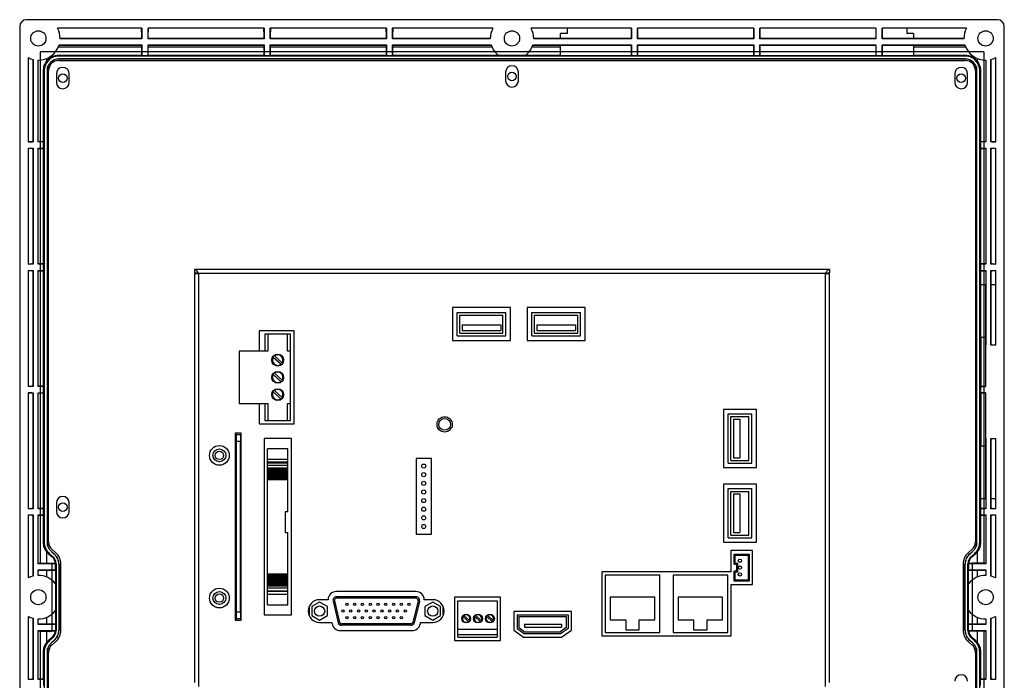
# Model space of a CAD drawing. Header units: millimetres. Extents: x 7146 to 9108, y -1574 to -663.
# Tile 251 of 256: x 8227 to 8517, y -998 to -803. Entities that reach past the tile are written whole.
import ezdxf

# ---------------------------------------------------------------- set-up
doc = ezdxf.new("R2010")
doc.units = ezdxf.units.MM
doc.header["$LTSCALE"] = 3

msp = doc.modelspace()

# ---------------------------------------------------------------- linework, layer by layer
at = {"linetype": 'Continuous', "lineweight": 30}
for p, q in [((8515.18, -803.12), (8229.18, -803.12)), ((8227.18, -805.12), (8227.18, -1141.12)), ((8263.18, -805.62), (8238.34, -805.62)), ((8263.1, -806.74), (8263.1, -805.62)), ((8263.18, -805.62), (8263.18, -808.72)), ((8264.98, -808.72), (8264.98, -805.62)), ((8299.18, -805.62), (8264.98, -805.62)), ((8265.06, -805.62), (8265.07, -806.74)), ((8299.1, -806.73), (8299.1, -805.62)), ((8299.18, -805.62), (8299.18, -808.72)), ((8300.98, -808.72), (8300.98, -805.62)), ((8335.18, -805.62), (8300.98, -805.62)), ((8301.06, -805.62), (8301.07, -806.73)), ((8335.1, -806.73), (8335.1, -805.62)), ((8335.18, -805.62), (8335.18, -808.72)), ((8366.53, -805.62), (8336.98, -805.62)), ((8336.98, -808.72), (8336.98, -805.62)), ((8337.06, -805.62), (8337.07, -806.73)), ((8407.38, -805.62), (8377.84, -805.62)), ((8388.48, -807.18), (8388.48, -805.62)), ((8407.3, -805.62), (8407.3, -808.63)), ((8407.38, -805.62), (8407.38, -808.72)), ((8409.18, -808.72), (8409.18, -805.62)), ((8443.38, -805.62), (8409.18, -805.62)), ((8409.27, -808.63), (8409.27, -805.62)), ((8443.3, -805.62), (8443.3, -808.63)), ((8443.38, -805.62), (8443.38, -808.72)), ((8445.18, -808.72), (8445.18, -805.62)), ((8479.38, -805.62), (8445.18, -805.62)), ((8445.27, -808.63), (8445.27, -805.62)), ((8479.3, -805.62), (8479.3, -808.63)), ((8479.38, -805.62), (8479.38, -808.72)), ((8506.03, -805.62), (8481.18, -805.62)), ((8481.18, -808.72), (8481.18, -805.62)), ((8481.27, -808.63), (8481.27, -805.62)), ((8488.48, -805.62), (8488.48, -807.2)), ((8517.18, -1141.12), (8517.18, -805.12)), ((8263.1, -808.63), (8239.08, -808.63)), ((8263.18, -808.72), (8239.08, -808.72)), ((8263.1, -806.74), (8263.1, -808.63)), ((8263.1, -808.63), (8263.18, -808.72)), ((8265.07, -808.63), (8264.98, -808.72)), ((8299.18, -808.72), (8264.98, -808.72)), ((8265.07, -808.63), (8265.07, -806.74)), ((8299.1, -808.63), (8265.07, -808.63)), ((8299.1, -806.73), (8299.1, -808.63)), ((8299.1, -808.63), (8299.18, -808.72)), ((8301.07, -808.63), (8300.98, -808.72)), ((8335.18, -808.72), (8300.98, -808.72)), ((8301.07, -808.63), (8301.07, -806.73)), ((8335.1, -808.63), (8301.07, -808.63)), ((8335.1, -806.73), (8335.1, -808.63)), ((8335.1, -808.63), (8335.18, -808.72)), ((8337.07, -808.63), (8336.98, -808.72)), ((8365.78, -808.72), (8336.98, -808.72)), ((8337.07, -808.63), (8337.07, -806.73)), ((8365.78, -808.63), (8337.07, -808.63)), ((8407.3, -808.63), (8378.58, -808.63)), ((8407.38, -808.72), (8378.58, -808.72)), ((8388.48, -807.18), (8386.48, -807.18)), ((8386.48, -808.63), (8386.48, -807.18)), ((8407.3, -808.63), (8407.38, -808.72)), ((8409.27, -808.63), (8409.18, -808.72)), ((8443.38, -808.72), (8409.18, -808.72)), ((8443.3, -808.63), (8409.27, -808.63)), ((8443.3, -808.63), (8443.38, -808.72)), ((8445.27, -808.63), (8445.18, -808.72)), ((8479.38, -808.72), (8445.18, -808.72)), ((8479.3, -808.63), (8445.27, -808.63)), ((8479.3, -808.63), (8479.38, -808.72)), ((8481.27, -808.63), (8481.18, -808.72)), ((8505.28, -808.72), (8481.18, -808.72)), ((8505.28, -808.63), (8481.27, -808.63)), ((8490.48, -807.21), (8488.48, -807.2)), ((8490.48, -807.21), (8490.48, -808.63)), ((8238.57, -811.12), (8263.1, -811.12)), ((8238.77, -810.61), (8263.1, -810.61)), ((8238.79, -810.52), (8263.18, -810.52)), ((8263.1, -810.61), (8263.18, -810.52)), ((8263.1, -810.61), (8263.1, -813.62)), ((8263.18, -810.52), (8263.18, -813.67)), ((8264.98, -810.52), (8299.18, -810.52)), ((8264.98, -813.67), (8264.98, -810.52)), ((8265.07, -810.61), (8264.98, -810.52)), ((8265.07, -813.62), (8265.07, -810.61)), ((8265.07, -810.61), (8299.1, -810.61)), ((8265.07, -811.12), (8299.1, -811.12)), ((8299.1, -810.61), (8299.18, -810.52)), ((8299.1, -810.61), (8299.1, -813.62)), ((8299.18, -810.52), (8299.18, -813.67)), ((8300.98, -810.52), (8335.18, -810.52)), ((8300.98, -813.67), (8300.98, -810.52)), ((8301.07, -810.61), (8300.98, -810.52)), ((8301.07, -810.61), (8335.1, -810.61)), ((8301.07, -813.62), (8301.07, -810.61)), ((8301.07, -811.12), (8335.1, -811.12)), ((8335.1, -810.61), (8335.18, -810.52)), ((8335.1, -810.61), (8335.1, -813.62)), ((8335.18, -810.52), (8335.18, -813.67)), ((8336.98, -810.52), (8366.07, -810.52)), ((8336.98, -813.67), (8336.98, -810.52)), ((8337.07, -810.61), (8336.98, -810.52)), ((8337.07, -813.62), (8337.07, -810.61)), ((8337.07, -810.61), (8366.1, -810.61)), ((8337.07, -811.12), (8366.29, -811.12)), ((8378.07, -811.12), (8386.48, -811.12)), ((8378.27, -810.61), (8407.3, -810.61)), ((8378.29, -810.52), (8407.38, -810.52)), ((8386.48, -813.62), (8386.48, -810.61)), ((8407.3, -810.61), (8407.38, -810.52)), ((8407.3, -810.61), (8407.3, -813.62)), ((8407.38, -810.52), (8407.38, -813.67)), ((8409.18, -810.52), (8443.38, -810.52)), ((8409.18, -813.67), (8409.18, -810.52)), ((8409.27, -810.61), (8409.18, -810.52)), ((8409.27, -810.61), (8443.3, -810.61)), ((8409.27, -813.62), (8409.27, -810.61)), ((8443.3, -810.61), (8443.38, -810.52)), ((8443.3, -810.61), (8443.3, -813.62)), ((8443.38, -810.52), (8443.38, -813.67)), ((8445.18, -810.52), (8479.38, -810.52)), ((8445.18, -813.67), (8445.18, -810.52)), ((8445.27, -810.61), (8445.18, -810.52)), ((8445.27, -810.61), (8479.3, -810.61)), ((8445.27, -813.62), (8445.27, -810.61)), ((8479.3, -810.61), (8479.38, -810.52)), ((8479.3, -810.61), (8479.3, -813.62)), ((8479.38, -810.52), (8479.38, -813.67)), ((8481.18, -810.52), (8505.57, -810.52)), ((8481.18, -813.67), (8481.18, -810.52)), ((8481.27, -810.61), (8481.18, -810.52)), ((8481.27, -810.61), (8505.6, -810.61)), ((8481.27, -813.62), (8481.27, -810.61)), ((8490.48, -810.61), (8490.48, -813.62)), ((8490.48, -811.12), (8505.79, -811.12)), ((8229.68, -814.27), (8229.68, -839.12)), ((8231.1, -814.82), (8231.1, -839.03)), ((8231.18, -814.84), (8231.18, -839.12)), ((8235.18, -815.29), (8235.18, -814.51)), ((8238.68, -813.62), (8238.68, -813.85)), ((8263.1, -813.62), (8238.68, -813.62)), ((8505.68, -813.85), (8238.68, -813.85)), ((8505.68, -814.67), (8238.68, -814.67)), ((8238.68, -814.67), (8238.68, -814.7)), ((8505.68, -814.7), (8238.68, -814.7)), ((8263.1, -813.62), (8263.18, -813.67)), ((8263.18, -813.67), (8264.98, -813.67)), ((8264.98, -813.67), (8265.07, -813.62)), ((8299.1, -813.62), (8265.07, -813.62)), ((8299.1, -813.62), (8299.18, -813.67)), ((8299.18, -813.67), (8300.98, -813.67)), ((8300.98, -813.67), (8301.07, -813.62)), ((8335.1, -813.62), (8301.07, -813.62)), ((8335.1, -813.62), (8335.18, -813.67)), ((8335.18, -813.67), (8336.98, -813.67)), ((8336.98, -813.67), (8337.07, -813.62)), ((8368.19, -813.62), (8337.07, -813.62)), ((8376.12, -813.67), (8368.25, -813.67)), ((8386.48, -813.62), (8376.18, -813.62)), ((8386.48, -813.62), (8407.3, -813.62)), ((8407.3, -813.62), (8407.38, -813.67)), ((8407.38, -813.67), (8409.18, -813.67)), ((8409.18, -813.67), (8409.27, -813.62)), ((8409.27, -813.62), (8443.3, -813.62)), ((8443.3, -813.62), (8443.38, -813.67)), ((8443.38, -813.67), (8445.18, -813.67)), ((8445.18, -813.67), (8445.27, -813.62)), ((8445.27, -813.62), (8479.3, -813.62)), ((8479.3, -813.62), (8479.38, -813.67)), ((8479.38, -813.67), (8481.18, -813.67)), ((8481.18, -813.67), (8481.27, -813.62)), ((8481.27, -813.62), (8490.48, -813.62)), ((8505.68, -813.62), (8490.48, -813.62)), ((8505.68, -813.62), (8505.68, -813.85)), ((8505.68, -814.67), (8505.68, -814.7)), ((8509.18, -814.51), (8509.18, -815.29)), ((8513.18, -839.12), (8513.18, -814.84)), ((8513.27, -839.03), (8513.27, -814.82)), ((8514.68, -839.12), (8514.68, -814.27)), ((8232.58, -839.12), (8232.58, -815.02)), ((8232.67, -839.03), (8232.67, -815.02)), ((8238.68, -815.12), (8505.68, -815.12)), ((8511.7, -815.02), (8511.7, -839.03)), ((8511.78, -815.02), (8511.78, -839.12)), ((8234.18, -818.12), (8234.41, -818.12)), ((8234.18, -839.03), (8234.18, -818.12)), ((8234.41, -818.12), (8234.41, -956.91)), ((8235.23, -818.12), (8235.23, -956.91)), ((8235.23, -818.12), (8235.26, -818.12)), ((8235.26, -818.12), (8235.26, -956.91)), ((8235.68, -951.37), (8235.68, -818.12)), ((8237.98, -819.07), (8237.98, -821.57)), ((8241.78, -821.57), (8241.78, -819.07)), ((8370.28, -818.57), (8370.28, -821.07)), ((8374.08, -821.07), (8374.08, -818.57)), ((8502.58, -819.07), (8502.58, -821.57)), ((8506.38, -821.57), (8506.38, -819.07)), ((8508.68, -818.12), (8508.68, -951.37)), ((8509.13, -818.12), (8509.1, -818.12)), ((8509.1, -956.91), (8509.1, -818.12)), ((8509.13, -956.91), (8509.13, -818.12)), ((8509.95, -956.91), (8509.95, -818.12)), ((8510.18, -818.12), (8509.95, -818.12)), ((8510.18, -818.12), (8510.18, -839.03)), ((8229.68, -839.04), (8230.81, -839.03)), ((8231.18, -839.12), (8229.68, -839.12)), ((8229.68, -840.92), (8231.18, -840.92)), ((8229.68, -840.92), (8229.68, -875.12)), ((8231.1, -839.03), (8230.81, -839.03)), ((8231.1, -839.03), (8231.18, -839.12)), ((8231.1, -841.01), (8231.18, -840.92)), ((8231.18, -840.92), (8231.18, -875.12)), ((8232.67, -839.03), (8232.58, -839.12)), ((8234.23, -839.12), (8232.58, -839.12)), ((8232.58, -840.92), (8234.23, -840.92)), ((8232.58, -875.12), (8232.58, -840.92)), ((8232.67, -841.01), (8232.58, -840.92)), ((8234.19, -839.03), (8232.67, -839.03)), ((8234.23, -839.12), (8234.19, -839.03)), ((8234.19, -841.01), (8234.23, -840.92)), ((8234.23, -840.92), (8234.23, -839.12)), ((8510.18, -839.03), (8510.13, -839.12)), ((8510.13, -839.12), (8510.13, -840.92)), ((8511.78, -839.12), (8510.13, -839.12)), ((8510.13, -840.92), (8510.18, -841.01)), ((8510.13, -840.92), (8511.78, -840.92)), ((8511.7, -839.03), (8510.18, -839.03)), ((8511.7, -839.03), (8511.78, -839.12)), ((8511.7, -841.01), (8511.78, -840.92)), ((8511.78, -840.92), (8511.78, -875.12)), ((8513.27, -839.03), (8513.18, -839.12)), ((8514.68, -839.12), (8513.18, -839.12)), ((8513.18, -840.92), (8514.68, -840.92)), ((8513.18, -875.12), (8513.18, -840.92)), ((8513.27, -841.01), (8513.18, -840.92)), ((8513.55, -839.03), (8513.27, -839.03)), ((8513.55, -839.03), (8514.68, -839.04)), ((8514.68, -875.12), (8514.68, -840.92)), ((8230.81, -841.01), (8229.68, -841)), ((8230.81, -841.01), (8231.1, -841.01)), ((8231.1, -841.01), (8231.1, -875.03)), ((8232.67, -841.01), (8234.19, -841.01)), ((8232.67, -875.03), (8232.67, -841.01)), ((8234.18, -875.03), (8234.18, -841.01)), ((8510.18, -841.01), (8511.7, -841.01)), ((8511.7, -841.01), (8511.7, -875.03)), ((8513.27, -875.03), (8513.27, -841.01)), ((8513.27, -841.01), (8513.55, -841.01)), ((8514.68, -841), (8513.55, -841.01)), ((8229.68, -875.04), (8230.8, -875.03)), ((8231.18, -875.12), (8229.68, -875.12)), ((8231.1, -875.03), (8230.8, -875.03)), ((8231.1, -875.03), (8231.18, -875.12)), ((8232.67, -875.03), (8232.58, -875.12)), ((8234.23, -875.12), (8232.58, -875.12)), ((8234.19, -875.03), (8232.67, -875.03)), ((8234.23, -875.12), (8234.19, -875.03)), ((8234.23, -876.92), (8234.23, -875.12)), ((8510.18, -875.03), (8510.13, -875.12)), ((8510.13, -875.12), (8510.13, -876.92)), ((8511.78, -875.12), (8510.13, -875.12)), ((8511.7, -875.03), (8510.18, -875.03)), ((8511.7, -875.03), (8511.78, -875.12)), ((8513.27, -875.03), (8513.18, -875.12)), ((8514.68, -875.12), (8513.18, -875.12)), ((8513.56, -875.03), (8513.27, -875.03)), ((8513.56, -875.03), (8514.68, -875.04)), ((8229.68, -876.92), (8231.18, -876.92)), ((8229.68, -876.92), (8229.68, -911.12)), ((8230.8, -877.01), (8229.68, -877)), ((8230.8, -877.01), (8231.1, -877.01)), ((8231.1, -877.01), (8231.18, -876.92)), ((8231.1, -877.01), (8231.1, -911.03)), ((8231.18, -876.92), (8231.18, -911.12)), ((8232.58, -876.92), (8234.23, -876.92)), ((8232.58, -911.12), (8232.58, -876.92)), ((8232.67, -877.01), (8232.58, -876.92)), ((8232.67, -877.01), (8234.19, -877.01)), ((8232.67, -911.03), (8232.67, -877.01)), ((8234.18, -911.03), (8234.18, -877.01)), ((8234.19, -877.01), (8234.23, -876.92)), ((8465.68, -876.62), (8278.68, -876.62)), ((8278.68, -876.62), (8278.68, -877.62)), ((8279.88, -877.82), (8278.68, -877.62)), ((8278.68, -877.82), (8278.68, -879.02)), ((8278.68, -877.82), (8279.88, -877.82)), ((8279.88, -877.82), (8279.88, -999.42)), ((8464.48, -877.82), (8279.88, -877.82)), ((8465.68, -877.62), (8464.48, -877.82)), ((8464.48, -999.42), (8464.48, -877.82)), ((8464.48, -877.82), (8465.68, -877.82)), ((8465.68, -876.62), (8465.68, -877.62)), ((8465.68, -879.02), (8465.68, -877.82)), ((8510.13, -876.92), (8510.18, -877.01)), ((8510.13, -876.92), (8511.78, -876.92)), ((8510.18, -877.01), (8510.18, -881.12)), ((8510.18, -877.01), (8511.7, -877.01)), ((8511.7, -877.01), (8511.78, -876.92)), ((8511.7, -877.01), (8511.7, -881.12)), ((8511.78, -876.92), (8511.78, -898.82)), ((8513.18, -876.92), (8514.68, -876.92)), ((8513.18, -898.82), (8513.18, -876.92)), ((8513.27, -877.01), (8513.18, -876.92)), ((8513.27, -881.12), (8513.27, -877.01)), ((8513.27, -877.01), (8513.56, -877.01)), ((8514.68, -877), (8513.56, -877.01)), ((8514.68, -898.82), (8514.68, -876.92)), ((8278.68, -879.02), (8278.68, -998.22)), ((8465.68, -998.22), (8465.68, -879.02)), ((8510.16, -881.12), (8510.16, -911.06)), ((8510.16, -881.12), (8511.72, -881.12)), ((8511.72, -896.62), (8511.72, -881.12)), ((8513.19, -881.12), (8513.19, -898.82)), ((8513.19, -881.12), (8514.68, -881.12)), ((8371.73, -887.87), (8354.63, -887.87)), ((8354.63, -887.87), (8354.63, -897.57)), ((8356.03, -896.17), (8356.03, -889.27)), ((8356.03, -889.27), (8370.33, -889.27)), ((8356.83, -890.07), (8369.53, -890.07)), ((8356.83, -895.37), (8356.83, -890.07)), ((8369.53, -895.37), (8369.53, -890.07)), ((8370.33, -896.17), (8370.33, -889.27)), ((8371.73, -897.57), (8371.73, -887.87)), ((8393.73, -887.87), (8376.63, -887.87)), ((8376.63, -887.87), (8376.63, -897.57)), ((8378.03, -889.27), (8392.33, -889.27)), ((8378.03, -896.17), (8378.03, -889.27)), ((8378.83, -895.37), (8378.83, -890.07)), ((8378.83, -890.07), (8391.53, -890.07)), ((8391.53, -895.37), (8391.53, -890.07)), ((8392.33, -896.17), (8392.33, -889.27)), ((8393.73, -897.57), (8393.73, -887.87)), ((8357.52, -892.9), (8357.52, -894.62)), ((8357.52, -892.9), (8368.85, -892.9)), ((8368.85, -892.9), (8368.85, -894.62)), ((8379.52, -892.9), (8390.85, -892.9)), ((8379.52, -892.9), (8379.52, -894.62)), ((8390.85, -892.9), (8390.85, -894.62)), ((8307.98, -894.72), (8297.68, -894.72)), ((8297.68, -894.72), (8297.68, -900.72)), ((8299.38, -895.69), (8299.38, -900.72)), ((8306.98, -895.69), (8299.38, -895.69)), ((8300.31, -895.72), (8300.31, -900.72)), ((8306.06, -895.72), (8300.31, -895.72)), ((8306.06, -900.72), (8306.06, -895.72)), ((8306.98, -900.72), (8306.98, -895.69)), ((8307.98, -922.12), (8307.98, -894.72)), ((8356.83, -895.37), (8369.53, -895.37)), ((8357.52, -894.62), (8368.85, -894.62)), ((8378.83, -895.37), (8391.53, -895.37)), ((8379.52, -894.62), (8390.85, -894.62)), ((8354.63, -897.57), (8371.73, -897.57)), ((8356.03, -896.17), (8370.33, -896.17)), ((8376.63, -897.57), (8393.73, -897.57)), ((8378.03, -896.17), (8392.33, -896.17)), ((8510.38, -911.11), (8510.38, -896.62)), ((8510.38, -896.62), (8511.77, -896.62)), ((8511.68, -898.82), (8511.68, -911.12)), ((8511.68, -898.82), (8511.78, -898.82)), ((8511.77, -898.82), (8511.77, -896.62)), ((8513.18, -898.82), (8514.68, -898.82)), ((8300.31, -900.72), (8291.78, -900.72)), ((8291.78, -900.72), (8291.78, -916.12)), ((8306.98, -900.72), (8306.06, -900.72)), ((8306.98, -916.12), (8306.98, -900.72)), ((8304.14, -904.55), (8301.88, -902.52)), ((8302.25, -902.11), (8304.5, -904.14)), ((8304.14, -909.63), (8301.88, -907.6)), ((8302.25, -907.19), (8304.5, -909.22)), ((8229.68, -911.04), (8230.79, -911.03)), ((8231.18, -911.12), (8229.68, -911.12)), ((8229.68, -912.92), (8231.18, -912.92)), ((8229.68, -912.92), (8229.68, -947.12)), ((8230.79, -913.01), (8229.68, -913)), ((8231.1, -911.03), (8230.79, -911.03)), ((8230.79, -913.01), (8231.1, -913.01)), ((8231.1, -911.03), (8231.18, -911.12)), ((8231.1, -913.01), (8231.18, -912.92)), ((8231.1, -913.01), (8231.1, -947.03)), ((8231.18, -912.92), (8231.18, -947.12)), ((8232.67, -911.03), (8232.58, -911.12)), ((8234.23, -911.12), (8232.58, -911.12)), ((8232.58, -912.92), (8234.23, -912.92)), ((8232.58, -947.12), (8232.58, -912.92)), ((8232.67, -913.01), (8232.58, -912.92)), ((8234.19, -911.03), (8232.67, -911.03)), ((8232.67, -947.03), (8232.67, -913.01)), ((8232.67, -913.01), (8234.19, -913.01)), ((8234.18, -947.03), (8234.18, -913.01)), ((8234.23, -911.12), (8234.19, -911.03)), ((8234.19, -913.01), (8234.23, -912.92)), ((8234.23, -912.92), (8234.23, -911.12)), ((8304.14, -914.71), (8301.88, -912.68)), ((8302.25, -912.27), (8304.5, -914.3)), ((8510.16, -911.06), (8510.13, -911.12)), ((8510.13, -911.12), (8510.13, -912.92)), ((8511.68, -911.12), (8510.13, -911.12)), ((8510.13, -912.92), (8510.16, -912.98)), ((8510.13, -912.92), (8511.68, -912.92)), ((8510.16, -912.98), (8510.16, -944.12)), ((8510.38, -911.11), (8511.68, -911.11)), ((8511.68, -912.93), (8510.38, -912.93)), ((8510.38, -928.62), (8510.38, -912.93)), ((8511.68, -912.92), (8511.68, -926.42)), ((8291.78, -916.12), (8300.31, -916.12)), ((8297.68, -916.12), (8297.68, -922.12)), ((8299.38, -916.12), (8299.38, -921.14)), ((8300.31, -916.12), (8300.31, -921.12)), ((8306.06, -916.12), (8306.98, -916.12)), ((8306.06, -921.12), (8306.06, -916.12)), ((8306.98, -921.14), (8306.98, -916.12)), ((8444.18, -917.87), (8434.48, -917.87)), ((8434.48, -917.87), (8434.48, -934.97)), ((8435.88, -933.67), (8435.88, -919.17)), ((8435.88, -919.17), (8442.78, -919.17)), ((8442.78, -933.67), (8442.78, -919.17)), ((8444.18, -934.97), (8444.18, -917.87)), ((8297.68, -922.12), (8307.98, -922.12)), ((8299.38, -921.14), (8306.98, -921.14)), ((8300.31, -921.12), (8306.06, -921.12)), ((8436.68, -919.97), (8441.98, -919.97)), ((8436.68, -932.87), (8436.68, -919.97)), ((8437.4, -920.73), (8437.4, -932.08)), ((8437.4, -920.73), (8439.26, -920.73)), ((8439.26, -920.73), (8439.26, -932.08)), ((8441.98, -932.87), (8441.98, -919.97)), ((8292.4, -924.88), (8290.6, -924.88)), ((8290.6, -924.88), (8290.6, -979.88)), ((8292.4, -979.88), (8292.4, -924.88)), ((8290.6, -925.28), (8290.8, -925.28)), ((8290.8, -925.28), (8290.8, -979.48)), ((8291, -925.28), (8290.8, -925.28)), ((8291, -927.28), (8291, -925.28)), ((8291, -925.28), (8292.2, -925.28)), ((8292.2, -927.28), (8291, -927.28)), ((8291, -977.48), (8291, -927.28)), ((8292.2, -925.28), (8292.2, -927.28)), ((8292.2, -977.48), (8292.2, -927.28)), ((8307.2, -926.42), (8299.2, -926.42)), ((8299.2, -926.42), (8299.2, -978.34)), ((8307.2, -978.34), (8307.2, -926.42)), ((8511.68, -926.42), (8511.78, -926.42)), ((8511.77, -928.62), (8511.77, -926.42)), ((8511.78, -926.42), (8511.78, -947.12)), ((8513.18, -926.42), (8514.68, -926.42)), ((8513.18, -947.12), (8513.18, -926.42)), ((8513.19, -926.42), (8513.19, -944.12)), ((8514.68, -947.12), (8514.68, -926.42)), ((8306.2, -929.43), (8300.2, -929.43)), ((8300.2, -932.49), (8300.2, -929.43)), ((8306.2, -932.49), (8306.2, -929.43)), ((8511.77, -928.62), (8510.38, -928.62)), ((8511.72, -944.12), (8511.72, -928.62)), ((8300.2, -932.49), (8306.2, -932.49)), ((8300.2, -933.28), (8300.2, -932.49)), ((8300.2, -933.28), (8306.2, -933.28)), ((8300.2, -933.55), (8300.2, -933.28)), ((8300.2, -933.55), (8306.2, -933.55)), ((8300.2, -934.29), (8300.2, -933.55)), ((8306.2, -933.28), (8306.2, -932.49)), ((8306.2, -933.55), (8306.2, -933.28)), ((8306.2, -934.29), (8306.2, -933.55)), ((8348.45, -932.26), (8343.91, -932.26)), ((8343.91, -932.26), (8343.91, -954.58)), ((8348.45, -954.58), (8348.45, -932.26)), ((8435.88, -933.67), (8442.78, -933.67)), ((8436.68, -932.87), (8441.98, -932.87)), ((8437.4, -932.08), (8439.26, -932.08)), ((8300.2, -935.02), (8300.2, -934.26)), ((8300.2, -934.29), (8306.2, -934.29)), ((8300.2, -935.02), (8306.2, -935.02)), ((8300.2, -935.2), (8300.2, -935.02)), ((8300.2, -935.2), (8306.2, -935.2)), ((8300.2, -935.46), (8300.2, -935.2)), ((8300.2, -935.46), (8306.2, -935.46)), ((8300.2, -935.75), (8300.2, -935.46)), ((8300.2, -935.75), (8306.2, -935.75)), ((8300.2, -936.07), (8300.2, -935.75)), ((8300.2, -936.07), (8306.2, -936.07)), ((8300.2, -936.41), (8300.2, -936.07)), ((8300.2, -936.41), (8306.2, -936.41)), ((8300.2, -936.67), (8300.2, -936.41)), ((8300.2, -936.67), (8306.2, -936.67)), ((8300.2, -937), (8300.2, -936.67)), ((8306.2, -935.02), (8306.2, -934.26)), ((8306.2, -935.2), (8306.2, -935.02)), ((8306.2, -935.46), (8306.2, -935.2)), ((8306.2, -935.75), (8306.2, -935.46)), ((8306.2, -936.07), (8306.2, -935.75)), ((8306.2, -936.41), (8306.2, -936.07)), ((8306.2, -936.67), (8306.2, -936.41)), ((8306.2, -937), (8306.2, -936.67)), ((8434.48, -934.97), (8444.18, -934.97)), ((8300.2, -937), (8306.2, -937)), ((8300.2, -937.3), (8300.2, -937)), ((8300.2, -937.3), (8306.2, -937.3)), ((8300.2, -937.59), (8300.2, -937.3)), ((8300.2, -937.59), (8306.2, -937.59)), ((8300.2, -937.79), (8300.2, -937.59)), ((8300.2, -937.79), (8306.2, -937.79)), ((8300.2, -938.15), (8300.2, -937.79)), ((8300.2, -938.15), (8306.2, -938.15)), ((8300.2, -938.48), (8300.2, -938.15)), ((8300.2, -938.48), (8306.2, -938.48)), ((8300.2, -966.28), (8300.2, -938.48)), ((8306.2, -937.3), (8306.2, -937)), ((8306.2, -937.59), (8306.2, -937.3)), ((8306.2, -937.79), (8306.2, -937.59)), ((8306.2, -938.15), (8306.2, -937.79)), ((8306.2, -938.48), (8306.2, -938.15)), ((8306.2, -947.98), (8306.2, -938.48)), ((8444.18, -939.87), (8434.48, -939.87)), ((8434.48, -939.87), (8434.48, -956.97)), ((8435.88, -941.17), (8442.78, -941.17)), ((8435.88, -955.67), (8435.88, -941.17)), ((8436.68, -941.97), (8441.98, -941.97)), ((8436.68, -954.87), (8436.68, -941.97)), ((8441.98, -954.87), (8441.98, -941.97)), ((8442.78, -955.67), (8442.78, -941.17)), ((8444.18, -956.97), (8444.18, -939.87)), ((8237.98, -945.37), (8237.98, -947.87)), ((8241.78, -947.87), (8241.78, -945.37)), ((8437.4, -942.73), (8437.4, -954.08)), ((8437.4, -942.73), (8439.26, -942.73)), ((8439.26, -942.73), (8439.26, -954.08)), ((8510.16, -944.12), (8511.72, -944.12)), ((8510.18, -944.12), (8510.18, -947.03)), ((8511.7, -944.12), (8511.7, -947.03)), ((8513.19, -944.12), (8514.68, -944.12)), ((8513.27, -947.03), (8513.27, -944.12)), ((8229.68, -947.04), (8230.79, -947.03)), ((8231.18, -947.12), (8229.68, -947.12)), ((8231.1, -947.03), (8230.79, -947.03)), ((8231.1, -947.03), (8231.18, -947.12)), ((8232.67, -947.03), (8232.58, -947.12)), ((8234.23, -947.12), (8232.58, -947.12)), ((8234.19, -947.03), (8232.67, -947.03)), ((8234.23, -947.12), (8234.19, -947.03)), ((8234.23, -948.92), (8234.23, -947.12)), ((8306.2, -947.98), (8305.41, -947.98)), ((8305.41, -947.98), (8305.41, -954.08)), ((8510.18, -947.03), (8510.13, -947.12)), ((8510.13, -947.12), (8510.13, -948.92)), ((8511.78, -947.12), (8510.13, -947.12)), ((8511.7, -947.03), (8510.18, -947.03)), ((8511.7, -947.03), (8511.78, -947.12)), ((8513.27, -947.03), (8513.18, -947.12)), ((8514.68, -947.12), (8513.18, -947.12)), ((8513.58, -947.03), (8513.27, -947.03)), ((8513.58, -947.03), (8514.68, -947.04)), ((8229.68, -948.92), (8231.18, -948.92)), ((8229.68, -948.92), (8229.68, -967.47)), ((8230.79, -949.01), (8229.68, -949)), ((8230.79, -949.01), (8231.1, -949.01)), ((8231.1, -949.01), (8231.18, -948.92)), ((8231.1, -949.01), (8231.1, -966.92)), ((8231.18, -948.92), (8231.18, -966.9)), ((8232.58, -948.92), (8234.23, -948.92)), ((8232.58, -963.32), (8232.58, -948.92)), ((8232.67, -949.01), (8232.58, -948.92)), ((8232.67, -949.01), (8234.19, -949.01)), ((8232.67, -963.23), (8232.67, -949.01)), ((8234.18, -957.02), (8234.18, -949.01)), ((8234.19, -949.01), (8234.23, -948.92)), ((8510.13, -948.92), (8510.18, -949.01)), ((8510.13, -948.92), (8511.78, -948.92)), ((8510.18, -949.01), (8510.18, -957.02)), ((8510.18, -949.01), (8511.7, -949.01)), ((8511.7, -949.01), (8511.78, -948.92)), ((8511.7, -949.01), (8511.7, -963.23)), ((8511.78, -948.92), (8511.78, -963.32)), ((8513.18, -948.92), (8514.68, -948.92)), ((8513.18, -966.9), (8513.18, -948.92)), ((8513.27, -949.01), (8513.18, -948.92)), ((8513.27, -966.92), (8513.27, -949.01)), ((8513.27, -949.01), (8513.58, -949.01)), ((8514.68, -949), (8513.58, -949.01)), ((8514.68, -967.47), (8514.68, -948.92)), ((8235.68, -956.84), (8235.68, -951.37)), ((8292.4, -952.84), (8292.2, -952.84)), ((8292.2, -953.04), (8292.4, -953.04)), ((8305.41, -954.08), (8306.2, -954.08)), ((8306.2, -966.28), (8306.2, -954.08)), ((8437.4, -954.08), (8439.26, -954.08)), ((8508.68, -951.37), (8508.68, -956.84)), ((8234.18, -957.02), (8234.41, -956.91)), ((8235.23, -956.91), (8235.26, -956.91)), ((8292.2, -954.44), (8292.4, -954.44)), ((8343.91, -954.58), (8348.45, -954.58)), ((8434.48, -956.97), (8444.18, -956.97)), ((8435.88, -955.67), (8442.78, -955.67)), ((8436.68, -954.87), (8441.98, -954.87)), ((8509.13, -956.91), (8509.1, -956.91)), ((8509.95, -956.91), (8510.18, -957.02)), ((8235.18, -959.94), (8235.18, -959.84)), ((8236.52, -959.71), (8236.54, -959.68)), ((8236.52, -959.71), (8237.35, -960.42)), ((8236.54, -959.68), (8237.37, -960.39)), ((8237.72, -959.97), (8236.73, -959.12)), ((8443.03, -959.42), (8436.63, -959.42)), ((8436.63, -959.42), (8436.63, -965.64)), ((8443.03, -969.42), (8443.03, -959.42)), ((8507.63, -959.12), (8506.64, -959.97)), ((8507, -960.39), (8507.83, -959.68)), ((8507.02, -960.42), (8507.85, -959.71)), ((8507.85, -959.71), (8507.83, -959.68)), ((8509.18, -959.94), (8509.18, -959.84)), ((8235.18, -963.23), (8235.18, -959.94)), ((8235.99, -960.33), (8235.75, -960.43)), ((8235.75, -960.43), (8236.7, -961.25)), ((8235.99, -960.33), (8236.94, -961.14)), ((8236.7, -961.25), (8236.94, -961.14)), ((8237.35, -960.42), (8237.37, -960.39)), ((8437.61, -960.42), (8442.01, -960.42)), ((8437.61, -963.42), (8437.61, -960.42)), ((8437.91, -963.12), (8437.91, -960.72)), ((8437.91, -960.72), (8441.71, -960.72)), ((8441.71, -960.72), (8441.71, -968.12)), ((8442.01, -960.42), (8442.01, -968.42)), ((8507.02, -960.42), (8507, -960.39)), ((8507.43, -961.14), (8508.38, -960.33)), ((8507.43, -961.14), (8507.66, -961.25)), ((8507.66, -961.25), (8508.61, -960.43)), ((8508.61, -960.43), (8508.38, -960.33)), ((8509.18, -959.94), (8509.18, -963.23)), ((8232.67, -963.23), (8232.58, -963.32)), ((8237.73, -963.32), (8232.58, -963.32)), ((8232.58, -965.12), (8237.73, -965.12)), ((8232.58, -966.72), (8232.58, -965.12)), ((8232.67, -965.21), (8232.58, -965.12)), ((8237.68, -963.23), (8232.67, -963.23)), ((8232.67, -966.72), (8232.67, -965.21)), ((8232.67, -965.21), (8237.69, -965.21)), ((8235.18, -967.23), (8235.18, -965.21)), ((8237.68, -965.21), (8237.68, -969.12)), ((8237.69, -965.21), (8237.73, -965.12)), ((8237.91, -963.27), (8237.73, -963.35)), ((8237.73, -965.12), (8237.73, -963.35)), ((8237.91, -963.27), (8237.91, -982.97)), ((8238.73, -963.43), (8238.73, -982.81)), ((8238.73, -963.43), (8238.76, -963.43)), ((8238.76, -963.43), (8238.76, -982.81)), ((8239.31, -982.81), (8239.31, -963.43)), ((8436.63, -965.64), (8398.63, -965.64)), ((8398.63, -965.64), (8398.63, -984.54)), ((8437.61, -963.42), (8438.31, -963.42)), ((8438.31, -965.42), (8437.61, -965.42)), ((8437.61, -968.42), (8437.61, -965.42)), ((8437.91, -963.12), (8438.61, -963.12)), ((8438.31, -963.42), (8438.31, -965.42)), ((8438.61, -963.12), (8438.61, -965.72)), ((8505.05, -963.43), (8505.05, -982.81)), ((8505.63, -963.43), (8505.6, -963.43)), ((8505.6, -982.81), (8505.6, -963.43)), ((8505.63, -982.81), (8505.63, -963.43)), ((8506.45, -982.97), (8506.45, -963.27)), ((8506.63, -963.35), (8506.45, -963.27)), ((8511.78, -963.32), (8506.63, -963.32)), ((8506.63, -963.35), (8506.63, -965.12)), ((8506.63, -965.12), (8506.68, -965.21)), ((8506.63, -965.12), (8511.78, -965.12)), ((8511.7, -963.23), (8506.68, -963.23)), ((8506.68, -969.12), (8506.68, -965.21)), ((8506.68, -965.21), (8511.7, -965.21)), ((8509.18, -965.21), (8509.18, -967.23)), ((8511.7, -963.23), (8511.78, -963.32)), ((8511.7, -965.21), (8511.78, -965.12)), ((8511.7, -965.21), (8511.7, -966.72)), ((8511.78, -965.12), (8511.78, -966.72)), ((8300.2, -966.28), (8306.2, -966.28)), ((8300.2, -966.62), (8300.2, -966.28)), ((8300.2, -966.62), (8306.2, -966.62)), ((8300.2, -966.98), (8300.2, -966.62)), ((8300.2, -966.98), (8306.2, -966.98)), ((8300.2, -967.18), (8300.2, -966.98)), ((8300.2, -967.18), (8306.2, -967.18)), ((8300.2, -967.47), (8300.2, -967.18)), ((8300.2, -967.47), (8306.2, -967.47)), ((8300.2, -967.77), (8300.2, -967.47)), ((8300.2, -967.77), (8306.2, -967.77)), ((8300.2, -968.1), (8300.2, -967.77)), ((8300.2, -968.1), (8306.2, -968.1)), ((8300.2, -968.35), (8300.2, -968.1)), ((8300.2, -968.35), (8306.2, -968.35)), ((8300.2, -968.7), (8300.2, -968.35)), ((8306.2, -966.62), (8306.2, -966.28)), ((8306.2, -966.98), (8306.2, -966.62)), ((8306.2, -967.18), (8306.2, -966.98)), ((8306.2, -967.47), (8306.2, -967.18)), ((8306.2, -967.77), (8306.2, -967.47)), ((8306.2, -968.1), (8306.2, -967.77)), ((8306.2, -968.35), (8306.2, -968.1)), ((8306.2, -968.7), (8306.2, -968.35)), ((8399.63, -966.64), (8399.63, -983.54)), ((8415.73, -966.64), (8399.63, -966.64)), ((8415.73, -983.54), (8415.73, -966.64)), ((8435.73, -966.64), (8419.63, -966.64)), ((8419.63, -966.64), (8419.63, -983.54)), ((8435.73, -983.54), (8435.73, -966.64)), ((8442.01, -968.42), (8437.61, -968.42)), ((8438.61, -965.72), (8437.91, -965.72)), ((8437.91, -968.12), (8437.91, -965.72)), ((8441.71, -968.12), (8437.91, -968.12)), ((8237.73, -969.19), (8237.73, -977.05)), ((8300.2, -968.7), (8306.2, -968.7)), ((8300.2, -969.02), (8300.2, -968.7)), ((8300.2, -969.02), (8306.2, -969.02)), ((8300.2, -969.31), (8300.2, -969.02)), ((8300.2, -969.31), (8306.2, -969.31)), ((8300.2, -969.56), (8300.2, -969.31)), ((8300.2, -969.56), (8306.2, -969.56)), ((8300.2, -969.74), (8300.2, -969.56)), ((8300.2, -969.74), (8306.2, -969.74)), ((8300.2, -970.51), (8300.2, -969.74)), ((8306.2, -970.48), (8300.2, -970.48)), ((8300.2, -971.21), (8300.2, -970.48)), ((8300.2, -971.21), (8306.2, -971.21)), ((8300.2, -971.49), (8300.2, -971.21)), ((8306.2, -971.49), (8300.2, -971.49)), ((8300.2, -972.28), (8300.2, -971.49)), ((8306.2, -969.02), (8306.2, -968.7)), ((8306.2, -969.31), (8306.2, -969.02)), ((8306.2, -969.56), (8306.2, -969.31)), ((8306.2, -969.74), (8306.2, -969.56)), ((8306.2, -970.51), (8306.2, -969.74)), ((8306.2, -971.21), (8306.2, -970.48)), ((8306.2, -971.49), (8306.2, -971.21)), ((8306.2, -972.28), (8306.2, -971.49)), ((8343.86, -971.47), (8320.5, -971.47)), ((8436.73, -984.54), (8436.73, -969.42)), ((8436.73, -969.42), (8443.03, -969.42)), ((8506.63, -977.05), (8506.63, -969.19)), ((8300.2, -975.34), (8300.2, -972.28)), ((8300.2, -972.28), (8306.2, -972.28)), ((8306.2, -975.34), (8306.2, -972.28)), ((8318.01, -973.87), (8315.52, -973.87)), ((8319.48, -974.27), (8321, -980.63)), ((8319.87, -974.18), (8321.39, -980.54)), ((8343.92, -973.04), (8320.45, -973.04)), ((8343.92, -973.44), (8320.45, -973.44)), ((8344.5, -974.18), (8342.98, -980.54)), ((8344.89, -974.27), (8343.37, -980.63)), ((8348.84, -973.87), (8346.36, -973.87)), ((8368.83, -973.17), (8355.23, -973.17)), ((8355.23, -973.17), (8355.23, -985.92)), ((8356.23, -974.17), (8367.83, -974.17)), ((8356.23, -982.57), (8356.23, -974.17)), ((8367.83, -974.17), (8367.83, -982.57)), ((8368.83, -985.92), (8368.83, -973.17)), ((8414.23, -973.14), (8401.13, -973.14)), ((8401.13, -973.14), (8401.13, -979.84)), ((8414.23, -979.84), (8414.23, -973.14)), ((8434.23, -973.14), (8421.13, -973.14)), ((8421.13, -973.14), (8421.13, -979.84)), ((8434.23, -979.84), (8434.23, -973.14)), ((8237.68, -977.11), (8237.68, -981.03)), ((8300.2, -975.34), (8306.2, -975.34)), ((8312.43, -975.93), (8312.43, -978.51)), ((8315.52, -974.57), (8313.23, -975.89)), ((8313.23, -975.89), (8313.23, -978.54)), ((8317.82, -975.89), (8315.52, -974.57)), ((8317.82, -978.54), (8317.82, -975.89)), ((8348.84, -974.57), (8346.55, -975.89)), ((8346.55, -975.89), (8346.55, -978.54)), ((8351.14, -975.9), (8348.84, -974.57)), ((8351.14, -978.55), (8351.14, -975.9)), ((8351.93, -978.51), (8351.93, -975.93)), ((8506.68, -981.03), (8506.68, -977.11)), ((8229.68, -978.77), (8229.68, -997.32)), ((8231.1, -979.32), (8231.1, -997.23)), ((8231.18, -979.34), (8231.18, -997.32)), ((8232.58, -981.12), (8232.58, -979.52)), ((8232.67, -981.03), (8232.67, -979.52)), ((8235.18, -981.03), (8235.18, -979.01)), ((8290.8, -979.48), (8290.6, -979.48)), ((8290.6, -979.88), (8292.4, -979.88)), ((8290.8, -979.48), (8291, -979.48)), ((8291, -977.48), (8292.2, -977.48)), ((8291, -979.48), (8291, -977.48)), ((8292.2, -979.48), (8291, -979.48)), ((8292.2, -977.48), (8292.2, -979.48)), ((8299.2, -978.34), (8307.2, -978.34)), ((8313.23, -978.54), (8315.52, -979.87)), ((8315.52, -979.87), (8317.82, -978.54)), ((8346.55, -978.54), (8348.84, -979.87)), ((8348.84, -979.87), (8351.14, -978.55)), ((8359.36, -980.28), (8357.75, -978.83)), ((8358.02, -978.54), (8359.62, -979.99)), ((8362.85, -980.3), (8361.24, -978.85)), ((8361.53, -978.53), (8363.13, -979.97)), ((8366.36, -980.28), (8364.75, -978.83)), ((8365.02, -978.54), (8366.62, -979.99)), ((8389.68, -977.32), (8372.68, -977.32)), ((8372.68, -977.32), (8372.68, -982.83)), ((8373.68, -978.32), (8388.68, -978.32)), ((8373.68, -978.32), (8373.68, -982.32)), ((8374.18, -978.82), (8374.18, -982.07)), ((8374.18, -978.82), (8388.18, -978.82)), ((8388.18, -978.82), (8388.18, -982.07)), ((8388.68, -978.32), (8388.68, -982.32)), ((8389.68, -982.83), (8389.68, -977.32)), ((8401.13, -979.84), (8405.68, -979.84)), ((8405.68, -979.84), (8405.68, -982.74)), ((8409.68, -982.74), (8409.68, -979.84)), ((8409.68, -979.84), (8414.23, -979.84)), ((8421.13, -979.84), (8425.68, -979.84)), ((8425.68, -979.84), (8425.68, -982.74)), ((8429.68, -982.74), (8429.68, -979.84)), ((8429.68, -979.84), (8434.23, -979.84)), ((8509.18, -979.01), (8509.18, -981.03)), ((8511.7, -979.52), (8511.7, -981.03)), ((8511.78, -979.52), (8511.78, -981.12)), ((8513.18, -997.32), (8513.18, -979.34)), ((8513.27, -997.23), (8513.27, -979.32)), ((8514.68, -997.32), (8514.68, -978.77)), ((8232.67, -981.03), (8232.58, -981.12)), ((8237.73, -981.12), (8232.58, -981.12)), ((8232.58, -982.92), (8237.73, -982.92)), ((8232.58, -997.32), (8232.58, -982.92)), ((8232.67, -983.01), (8232.58, -982.92)), ((8237.69, -981.03), (8232.67, -981.03)), ((8232.67, -983.01), (8237.68, -983.01)), ((8232.67, -997.23), (8232.67, -983.01)), ((8235.18, -986.3), (8235.18, -983.01)), ((8237.73, -981.12), (8237.69, -981.03)), ((8237.73, -981.12), (8237.73, -982.89)), ((8237.73, -982.89), (8237.91, -982.97)), ((8238.73, -982.81), (8238.76, -982.81)), ((8315.52, -980.57), (8319.12, -980.57)), ((8319.12, -980.57), (8319.17, -980.9)), ((8321.64, -982.97), (8342.73, -982.97)), ((8342.39, -981), (8321.97, -981)), ((8342.39, -981.4), (8321.97, -981.4)), ((8345.19, -980.9), (8345.25, -980.57)), ((8345.25, -980.57), (8348.84, -980.57)), ((8356.23, -982.57), (8367.83, -982.57)), ((8356.23, -984.16), (8356.23, -982.57)), ((8367.83, -982.57), (8367.83, -984.16)), ((8372.68, -982.83), (8375.56, -984.92)), ((8373.68, -982.32), (8375.88, -983.92)), ((8374.18, -982.07), (8376.05, -983.42)), ((8375.88, -981.09), (8386.74, -981.09)), ((8375.88, -981.09), (8375.88, -982)), ((8375.88, -982), (8386.74, -982)), ((8388.18, -982.07), (8386.32, -983.42)), ((8388.68, -982.32), (8386.48, -983.92)), ((8386.74, -981.09), (8386.74, -982)), ((8386.81, -984.92), (8389.68, -982.83)), ((8405.68, -982.74), (8409.68, -982.74)), ((8425.68, -982.74), (8429.68, -982.74)), ((8505.63, -982.81), (8505.6, -982.81)), ((8506.45, -982.97), (8506.63, -982.89)), ((8506.68, -981.03), (8506.63, -981.12)), ((8506.63, -982.89), (8506.63, -981.12)), ((8511.78, -981.12), (8506.63, -981.12)), ((8506.63, -982.92), (8511.78, -982.92)), ((8511.7, -981.03), (8506.68, -981.03)), ((8506.68, -983.01), (8511.7, -983.01)), ((8509.18, -983.01), (8509.18, -986.3)), ((8511.7, -981.03), (8511.78, -981.12)), ((8511.7, -983.01), (8511.78, -982.92)), ((8511.7, -983.01), (8511.7, -997.23)), ((8511.78, -982.92), (8511.78, -997.32)), ((8236.7, -984.99), (8235.75, -985.81)), ((8235.75, -985.81), (8235.99, -985.91)), ((8236.94, -985.1), (8235.99, -985.91)), ((8237.35, -985.82), (8236.52, -986.53)), ((8237.37, -985.85), (8236.54, -986.56)), ((8236.94, -985.1), (8236.7, -984.99)), ((8237.35, -985.82), (8237.37, -985.85)), ((8355.23, -985.92), (8368.83, -985.92)), ((8356.23, -984.16), (8367.83, -984.16)), ((8356.23, -984.92), (8356.23, -984.16)), ((8356.23, -984.92), (8367.83, -984.92)), ((8367.83, -984.16), (8367.83, -984.92)), ((8375.56, -984.92), (8386.81, -984.92)), ((8386.48, -983.92), (8375.88, -983.92)), ((8386.32, -983.42), (8376.05, -983.42)), ((8398.63, -984.54), (8436.73, -984.54)), ((8399.63, -983.54), (8415.73, -983.54)), ((8419.63, -983.54), (8435.73, -983.54)), ((8507.02, -985.82), (8507, -985.85)), ((8507.83, -986.56), (8507, -985.85)), ((8507.85, -986.53), (8507.02, -985.82)), ((8507.66, -984.99), (8507.43, -985.1)), ((8508.38, -985.91), (8507.43, -985.1)), ((8508.61, -985.81), (8507.66, -984.99)), ((8508.38, -985.91), (8508.61, -985.81)), ((8235.18, -986.3), (8235.18, -986.4)), ((8236.52, -986.53), (8236.54, -986.56)), ((8236.73, -987.12), (8237.72, -986.27)), ((8506.64, -986.27), (8507.63, -987.12)), ((8507.85, -986.53), (8507.83, -986.56)), ((8509.18, -986.3), (8509.18, -986.4)), ((8234.41, -989.33), (8234.18, -989.22)), ((8234.18, -997.23), (8234.18, -989.22)), ((8234.41, -989.33), (8234.41, -1128.12)), ((8235.23, -989.33), (8235.23, -1128.12)), ((8235.23, -989.33), (8235.26, -989.33)), ((8235.26, -989.33), (8235.26, -1128.12)), ((8235.68, -1002.98), (8235.68, -989.4)), ((8508.68, -989.4), (8508.68, -1002.98)), ((8509.13, -989.33), (8509.1, -989.33)), ((8509.1, -1128.12), (8509.1, -989.33)), ((8509.13, -1128.12), (8509.13, -989.33)), ((8510.18, -989.22), (8509.95, -989.33)), ((8509.95, -1128.12), (8509.95, -989.33)), ((8510.18, -989.22), (8510.18, -997.23)), ((8229.68, -997.24), (8230.79, -997.23)), ((8231.18, -997.32), (8229.68, -997.32)), ((8231.1, -997.23), (8230.79, -997.23)), ((8231.1, -997.23), (8231.18, -997.32)), ((8232.67, -997.23), (8232.58, -997.32)), ((8234.23, -997.32), (8232.58, -997.32)), ((8234.19, -997.23), (8232.67, -997.23)), ((8234.23, -997.32), (8234.19, -997.23)), ((8234.23, -997.32), (8234.23, -999.12)), ((8510.18, -997.23), (8510.13, -997.32)), ((8510.13, -999.12), (8510.13, -997.32)), ((8511.78, -997.32), (8510.13, -997.32)), ((8511.7, -997.23), (8510.18, -997.23)), ((8511.7, -997.23), (8511.78, -997.32)), ((8513.27, -997.23), (8513.18, -997.32)), ((8514.68, -997.32), (8513.18, -997.32)), ((8513.58, -997.23), (8513.27, -997.23)), ((8513.58, -997.23), (8514.68, -997.24))]:
    msp.add_line(p, q, dxfattribs=at)
at = {"color": 3, "linetype": 'Continuous', "lineweight": 30}
for p, q in [((8511.18, -812.62), (8233.18, -812.62)), ((8233.18, -812.62), (8233.18, -963.12)), ((8511.18, -812.62), (8511.18, -963.12)), ((8511.18, -812.62), (8511.18, -963.12)), ((8233.18, -963.12), (8236.68, -963.12)), ((8236.68, -963.12), (8236.68, -983.12)), ((8507.68, -963.12), (8507.68, -983.12)), ((8511.18, -963.12), (8507.68, -963.12)), ((8233.18, -983.12), (8233.18, -1133.62)), ((8233.18, -983.12), (8236.68, -983.12)), ((8511.18, -983.12), (8507.68, -983.12)), ((8511.18, -983.12), (8511.18, -1133.62))]:
    msp.add_line(p, q, dxfattribs=at)
at = {"linetype": 'Continuous', "lineweight": 30, "flags": 128}
msp.add_lwpolyline([(8510.18, -841.01), (8510.18, -856.39), (8510.18, -875.03)], dxfattribs=at)
at = {"linetype": 'Continuous', "lineweight": 30}
for centre, radius in [((8232.68, -808.62), 2.25), ((8372.18, -808.62), 2.25), ((8511.68, -808.62), 2.25), ((8239.88, -820.32), 1.25), ((8372.18, -819.82), 1.25), ((8504.48, -820.32), 1.25), ((8303.18, -903.34), 1.75), ((8303.18, -908.42), 1.75), ((8303.18, -913.5), 1.75), ((8352.35, -922.25), 2.25), ((8352.35, -922.25), 1.75), ((8286, -931.38), 2.9), ((8286, -931.38), 1.9), ((8286, -931.38), 1.25), ((8346.18, -934.53), 0.603), ((8346.18, -937.07), 0.603), ((8346.18, -939.61), 0.603), ((8346.18, -942.15), 0.603), ((8239.88, -946.62), 1.25), ((8346.18, -944.69), 0.603), ((8346.18, -947.23), 0.603), ((8346.18, -949.77), 0.603), ((8346.18, -952.31), 0.603), ((8439.31, -962.42), 0.491), ((8439.31, -964.42), 0.491), ((8439.31, -966.42), 0.491), ((8232.68, -973.12), 2.25), ((8286, -973.38), 2.9), ((8286, -973.38), 1.9), ((8511.68, -973.12), 2.25), ((8286, -973.38), 1.25), ((8315.52, -977.22), 1.5), ((8322.4, -977.22), 0.343), ((8323.55, -975.24), 0.343), ((8324.69, -977.22), 0.343), ((8325.84, -975.24), 0.343), ((8326.98, -977.22), 0.343), ((8328.13, -975.24), 0.343), ((8329.27, -977.22), 0.343), ((8330.42, -975.24), 0.343), ((8331.56, -977.22), 0.343), ((8332.71, -975.24), 0.343), ((8333.85, -977.22), 0.343), ((8335, -975.24), 0.343), ((8336.14, -977.22), 0.343), ((8337.29, -975.24), 0.343), ((8338.43, -977.22), 0.343), ((8339.58, -975.24), 0.343), ((8340.72, -977.22), 0.343), ((8341.87, -975.24), 0.343), ((8348.84, -977.22), 1.5), ((8323.55, -979.2), 0.343), ((8325.84, -979.2), 0.343), ((8328.13, -979.2), 0.343), ((8330.42, -979.2), 0.343), ((8332.71, -979.2), 0.343), ((8335, -979.2), 0.343), ((8337.29, -979.2), 0.343), ((8339.58, -979.2), 0.343), ((8358.68, -979.42), 1.3), ((8362.18, -979.42), 1.3), ((8365.68, -979.42), 1.3)]:
    msp.add_circle(centre, radius, dxfattribs=at)
for centre, radius, start, end in [((8229.18, -805.12), 2, 90, 180), ((8515.18, -805.12), 2, 360, 90), ((8232.68, -808.62), 6.4, 359.1047, 27.9532), ((8372.18, -808.62), 6.4, 152.0468, 180.8953), ((8372.18, -808.62), 6.4, 359.1047, 27.9532), ((8511.68, -808.62), 6.4, 152.0468, 180.8953), ((8232.68, -808.62), 6.4, 269.1047, 342.73), ((8372.18, -808.62), 6.4, 197.27, 232.0688), ((8372.18, -808.62), 6.4, 307.9312, 342.73), ((8511.68, -808.62), 6.4, 197.27, 270.8953), ((8232.68, -808.62), 6.4, 242.0468, 256.4452), ((8238.68, -818.12), 4.27, 90, 180), ((8238.68, -818.12), 4.5, 90, 141.0576), ((8238.68, -818.12), 3.45, 90, 180), ((8238.68, -818.12), 3.42, 90, 180), ((8505.68, -818.12), 4.5, 38.9424, 90), ((8505.68, -818.12), 4.27, 0, 90), ((8505.68, -818.12), 3.45, 0, 90), ((8505.68, -818.12), 3.42, 0, 90), ((8511.68, -808.62), 6.4, 283.5548, 297.9532), ((8238.68, -818.12), 3, 90, 180), ((8239.88, -819.07), 1.9, 0, 180), ((8372.18, -818.57), 1.9, 0, 180), ((8504.48, -819.07), 1.9, 0, 180), ((8505.68, -818.12), 3, 0, 90), ((8239.88, -821.57), 1.9, 180, 0), ((8372.18, -821.07), 1.9, 180, 0), ((8504.48, -821.57), 1.9, 180, 0), ((8303.18, -903.34), 1.54, 328.8543, 127.2261), ((8303.18, -903.34), 1.54, 147.8335, 308.2469), ((8303.18, -908.42), 1.54, 147.8335, 308.2469), ((8303.18, -908.42), 1.54, 328.8543, 127.2261), ((8303.18, -913.5), 1.54, 147.8335, 308.2469), ((8303.18, -913.5), 1.54, 328.8543, 127.2261), ((8239.88, -945.37), 1.9, 0, 180), ((8239.88, -947.87), 1.9, 180, 0), ((8238.91, -956.91), 3.68, 180, 229.3987), ((8238.91, -956.91), 3.65, 180, 229.3987), ((8238.68, -956.84), 3, 180, 229.3987), ((8505.68, -956.84), 3, 310.6013, 0), ((8505.45, -956.91), 3.65, 310.6013, 0), ((8505.45, -956.91), 3.68, 310.6013, 0), ((8234.76, -963.43), 3.97, 0, 49.3987), ((8234.76, -963.43), 4, 0, 49.3987), ((8234.76, -963.43), 4.55, 0, 49.3987), ((8509.6, -963.43), 4.55, 130.6013, 180), ((8509.6, -963.43), 4, 130.6013, 180), ((8509.6, -963.43), 3.97, 130.6013, 180), ((8232.68, -973.12), 6.4, 103.5548, 117.9532), ((8232.68, -973.12), 6.4, 37.9312, 90.8953), ((8511.68, -973.12), 6.4, 89.1047, 142.0688), ((8511.68, -973.12), 6.4, 62.0468, 76.4452), ((8320.5, -973.97), 2.5, 90, 177.7076), ((8343.86, -973.97), 2.5, 2.2924, 90), ((8315.52, -977.22), 3.35, 90, 270), ((8320.45, -974.04), 1, 89.9771, 193.4771), ((8320.45, -974.04), 0.6, 89.9695, 193.4847), ((8343.92, -974.04), 1, 346.5229, 90), ((8343.92, -974.04), 0.6, 346.5153, 90), ((8348.84, -977.22), 3.35, 270, 90), ((8232.68, -973.12), 6.4, 269.1047, 322.0688), ((8511.68, -973.12), 6.4, 217.9312, 270.8953), ((8232.68, -973.12), 6.4, 242.0468, 256.4452), ((8358.68, -979.42), 1.1, 147.8335, 308.2469), ((8358.68, -979.42), 1.1, 328.8543, 127.2261), ((8362.18, -979.42), 1.1, 148.824, 307.2564), ((8362.18, -979.42), 1.1, 329.9508, 126.1296), ((8365.68, -979.42), 1.1, 147.8335, 308.2469), ((8365.68, -979.42), 1.1, 328.8543, 127.2261), ((8511.68, -973.12), 6.4, 283.5548, 297.9532), ((8234.76, -982.81), 3.97, 310.6013, 0), ((8234.76, -982.81), 4, 310.6013, 0), ((8234.76, -982.81), 4.55, 310.6013, 0), ((8321.64, -980.47), 2.5, 189.8658, 270), ((8321.97, -980.4), 1, 193.4771, 269.9771), ((8321.97, -980.4), 0.601, 193.4847, 269.9695), ((8342.39, -980.4), 0.601, 270.0305, 346.5153), ((8342.39, -980.4), 1, 270.0229, 346.5229), ((8342.73, -980.47), 2.5, 270, 350.1342), ((8509.6, -982.81), 4.55, 180, 229.3987), ((8509.6, -982.81), 4, 180, 229.3987), ((8509.6, -982.81), 3.97, 180, 229.3987), ((8238.91, -989.33), 3.68, 130.6013, 180), ((8238.91, -989.33), 3.65, 130.6013, 180), ((8238.68, -989.4), 3, 130.6013, 180), ((8505.68, -989.4), 3, 0, 49.3987), ((8505.45, -989.33), 3.65, 0, 49.3987), ((8505.45, -989.33), 3.68, 0, 49.3987), ((8504.48, -997.87), 1.9, 0, 180)]:
    msp.add_arc(centre, radius, start, end, dxfattribs=at)
for centre, major_axis, ratio, start_param, end_param in [((8509.18, -911.37), (17.58, 0), 0.017455, 1.502497, 1.514901), ((8509.18, -912.67), (17.58, 0), 0.017455, 4.768284, 4.780689), ((8238.91, -956.91), (4.09, 1.88), 0.999954, 2.710525, 3.57266), ((8505.45, -956.91), (-4.09, 1.88), 0.999954, 2.710525, 3.57266), ((8238.68, -957.02), (4.09, 1.88), 0.999954, 3.390186, 3.57266), ((8505.68, -957.02), (-4.09, 1.88), 0.999954, 2.710525, 2.892999), ((8234.88, -963.37), (-2.54, -1.17), 0.999954, 2.710525, 3.57266), ((8235.11, -963.27), (-2.54, -1.17), 0.999954, 2.710525, 3.57266), ((8509.25, -963.27), (2.54, -1.17), 0.999954, 2.710525, 3.57266), ((8509.48, -963.37), (2.54, -1.17), 0.999954, 2.710525, 3.57266), ((8234.94, -963.35), (2.89, -1.43), 0.611877, 0.691381, 0.729738), ((8234.93, -963.35), (-2.54, -1.17), 0.999954, 2.710525, 2.721795), ((8509.42, -963.35), (2.89, 1.43), 0.611877, 2.411854, 2.450212), ((8509.43, -963.35), (2.54, -1.17), 0.999954, 3.56139, 3.57266), ((8234.88, -982.87), (-2.54, 1.17), 0.999954, 2.710525, 3.57266), ((8235.11, -982.97), (-2.54, 1.17), 0.999954, 2.710525, 3.57266), ((8234.94, -982.89), (2.89, 1.43), 0.611877, 5.553447, 5.591804), ((8234.93, -982.89), (-2.54, 1.17), 0.999954, 3.56139, 3.57266), ((8509.25, -982.97), (2.54, 1.17), 0.999954, 2.710525, 3.57266), ((8509.43, -982.89), (2.54, 1.17), 0.999954, 2.710525, 2.721795), ((8509.42, -982.89), (2.89, -1.43), 0.611877, 3.832974, 3.871331), ((8509.48, -982.87), (2.54, 1.17), 0.999954, 2.710525, 3.57266), ((8238.91, -989.33), (4.09, -1.88), 0.999954, 2.710525, 3.57266), ((8238.68, -989.22), (4.09, -1.88), 0.999954, 2.710525, 2.892999), ((8505.45, -989.33), (-4.09, -1.88), 0.999954, 2.710525, 3.57266), ((8505.68, -989.22), (-4.09, -1.88), 0.999954, 3.390186, 3.57266)]:
    msp.add_ellipse(centre, major_axis=major_axis, ratio=ratio, start_param=start_param, end_param=end_param, dxfattribs=at)
for points, knots in [([(8234.18, -818.12), (8234.23, -817.61), (8234.33, -816.6), (8234.86, -815.7), (8235.18, -815.3), (8235.18, -815.29)], [0, 0, 0, 0, 0.496294, 0.992577, 1, 1, 1, 1]), ([(8509.18, -815.29), (8509.47, -815.72), (8510.04, -816.57), (8510.14, -817.6), (8510.18, -818.12)], [0, 0, 0, 0, 0.4961713, 1, 1, 1, 1]), ([(8279.88, -877.82), (8279.79, -877.68), (8279.6, -877.37), (8279.3, -876.97), (8278.99, -876.68), (8278.79, -876.64), (8278.68, -876.62)], [0, 0, 0, 0, 0.229352, 0.484177, 0.739077, 1, 1, 1, 1]), ([(8465.68, -876.62), (8465.58, -876.64), (8465.38, -876.67), (8465.08, -876.95), (8464.78, -877.35), (8464.58, -877.66), (8464.48, -877.82)], [0, 0, 0, 0, 0.249999, 0.500002, 0.750001, 1, 1, 1, 1]), ([(8235.18, -959.84), (8234.9, -959.42), (8234.32, -958.56), (8234.23, -957.53), (8234.18, -957.02)], [0, 0, 0, 0, 0.496166, 1, 1, 1, 1]), ([(8510.18, -957.02), (8510.14, -957.53), (8510.05, -958.55), (8509.47, -959.41), (8509.18, -959.84)], [0, 0, 0, 0, 0.496352, 1, 1, 1, 1]), ([(8234.18, -989.22), (8234.23, -988.71), (8234.32, -987.68), (8234.89, -986.83), (8235.18, -986.4)], [0, 0, 0, 0, 0.496357, 1, 1, 1, 1]), ([(8509.18, -986.4), (8509.47, -986.82), (8510.04, -987.68), (8510.14, -988.71), (8510.18, -989.22)], [0, 0, 0, 0, 0.496166, 1, 1, 1, 1])]:
    msp.add_open_spline(points, degree=3, knots=knots, dxfattribs=at)

doc.saveas('drawing.dxf')
